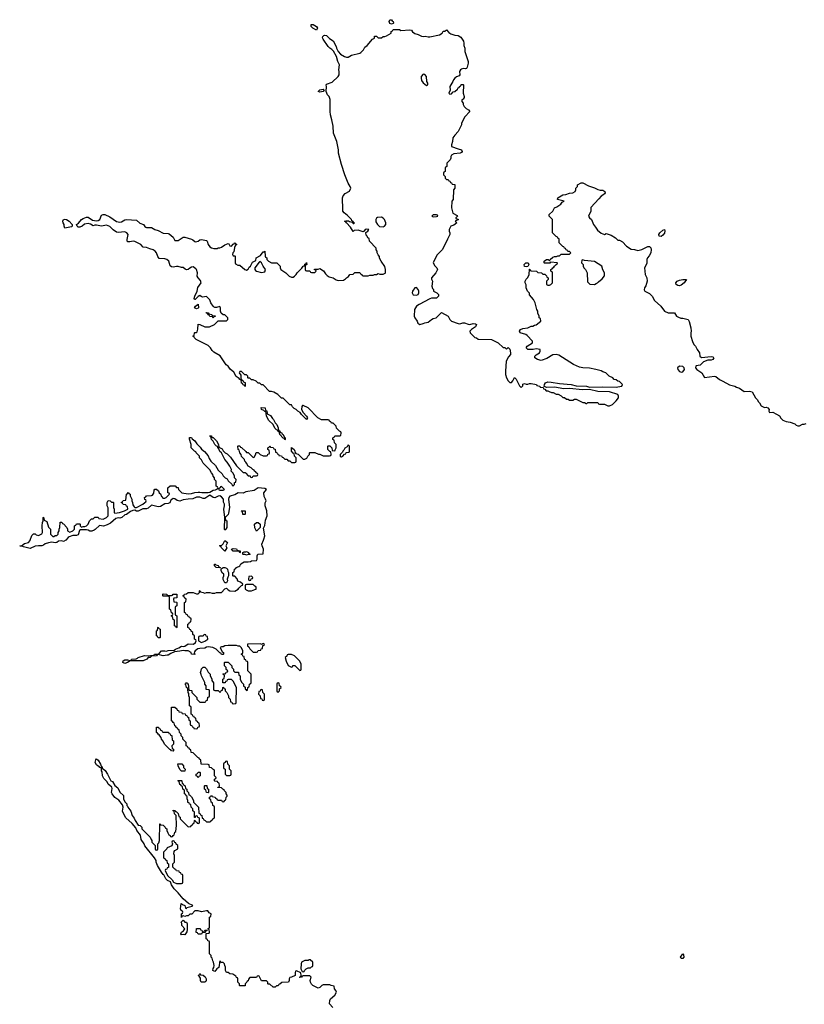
# Model space of a CAD drawing. Header units: inches. Extents: x 2221774 to 2440637, y 201306 to 357559.
# Tile 113 of 245: x 2297286 to 2306708, y 314424 to 326252. Entities that reach past the tile are written whole.
import ezdxf

# ---------------------------------------------------------------- set-up
doc = ezdxf.new("R2010")
doc.units = ezdxf.units.IN
doc.header["$MEASUREMENT"] = 0
for name, color, linetype in [('C2391', 7, 'Continuous'), ('C2392', 7, 'Continuous'), ('C3301', 7, 'Continuous'), ('C3302', 7, 'Continuous')]:
    doc.layers.add(name, color=color, linetype=linetype)

msp = doc.modelspace()

# ---------------------------------------------------------------- linework, layer by layer
at = {"layer": 'C2391', "color": 5, "elevation": 60}
for points in [[(2297840, 320000), (2297810, 319985), (2297790, 319993), (2297750, 319989), (2297730, 319973), (2297711, 319969), (2297670, 319974), (2297630, 319969), (2297590, 319956), (2297570, 319939), (2297550, 319933), (2297510, 319933), (2297470, 319926), (2297410, 319899), (2297330, 319918), (2297310, 319928), (2297286, 319930), (2297307, 319933), (2297342, 319958), (2297390, 319972), (2297410, 319994), (2297412, 320000)], [(2300000, 319822), (2299990, 319826), (2299970, 319826), (2299966, 319830), (2299966, 319850), (2299980, 319860), (2300000, 319861)], [(2300000, 318563), (2299987, 318567), (2299982, 318602), (2299967, 318607), (2299962, 318622), (2299946, 318630), (2299962, 318638), (2299966, 318650), (2299966, 318670), (2299950, 318706), (2299930, 318726), (2299910, 318726), (2299890, 318733), (2299790, 318733), (2299750, 318728), (2299730, 318718), (2299710, 318718), (2299694, 318710), (2299718, 318658), (2299734, 318650), (2299734, 318630), (2299730, 318626), (2299710, 318626), (2299702, 318642), (2299690, 318646), (2299646, 318690), (2299622, 318702), (2299606, 318710), (2299550, 318716), (2299528, 318712), (2299510, 318702), (2299450, 318699), (2299427, 318693), (2299392, 318670), (2299384, 318656), (2299382, 318642), (2299394, 318630), (2299390, 318626), (2299350, 318628), (2299346, 318650), (2299310, 318669), (2299269, 318669), (2299250, 318675), (2299210, 318664), (2299144, 318656), (2299101, 318639), (2299070, 318619), (2299056, 318616), (2299010, 318609), (2298950, 318626), (2298938, 318622), (2298930, 318608), (2298870, 318606), (2298854, 318590), (2298830, 318588), (2298812, 318570), (2298770, 318549), (2298612, 318548), (2298582, 318530), (2298550, 318519), (2298526, 318530), (2298528, 318548), (2298550, 318563), (2298581, 318561), (2298610, 318552), (2298626, 318554), (2298629, 318571), (2298686, 318574), (2298700, 318580), (2298710, 318590), (2298785, 318615), (2298830, 318611), (2298855, 318615), (2298887, 318613), (2298902, 318618), (2298906, 318630), (2298949, 318631), (2298962, 318638), (2298990, 318671), (2299030, 318671), (2299050, 318665), (2299070, 318675), (2299142, 318678), (2299158, 318690), (2299196, 318704), (2299230, 318725), (2299250, 318721), (2299270, 318727), (2299310, 318752), (2299372, 318748), (2299398, 318770), (2299406, 318790), (2299402, 318802), (2299386, 318810), (2299386, 318850), (2299367, 318867), (2299366, 318890), (2299347, 318907), (2299342, 318922), (2299330, 318926), (2299322, 318942), (2299306, 318950), (2299306, 318990), (2299322, 318998), (2299327, 319013), (2299342, 319018), (2299346, 319050), (2299342, 319062), (2299327, 319067), (2299322, 319082), (2299307, 319087), (2299302, 319102), (2299287, 319107), (2299282, 319122), (2299266, 319130), (2299266, 319250), (2299282, 319258), (2299286, 319290), (2299267, 319307), (2299262, 319322), (2299246, 319330), (2299262, 319338), (2299266, 319350), (2299290, 319354), (2299310, 319372), (2299370, 319372), (2299410, 319354), (2299430, 319354), (2299446, 319370), (2299446, 319390), (2299450, 319394), (2299458, 319378), (2299490, 319372), (2299510, 319362), (2299529, 319371), (2299570, 319372), (2299596, 319364), (2299630, 319362), (2299650, 319372), (2299710, 319371), (2299750, 319414), (2299770, 319422), (2299790, 319402), (2299810, 319392), (2299870, 319385), (2299908, 319410), (2299916, 319424), (2299950, 319454), (2299962, 319458), (2299966, 319470), (2299936, 319496), (2299907, 319507), (2299896, 319536), (2299870, 319566), (2299850, 319566), (2299846, 319570), (2299846, 319610), (2299862, 319618), (2299866, 319650), (2299882, 319658), (2299886, 319670), (2299918, 319682), (2299928, 319690), (2299943, 319717), (2299980, 319740), (2300000, 319739)], [(2300000, 319463), (2299998, 319462), (2299994, 319450), (2299994, 319410), (2300000, 319406)], [(2300000, 314676), (2299994, 314670), (2299993, 314647), (2299930, 314646), (2299926, 314650), (2299926, 314670), (2299906, 314690), (2299906, 314730), (2299902, 314742), (2299890, 314746), (2299880, 314760), (2299847, 314787), (2299810, 314788), (2299790, 314806), (2299770, 314806), (2299758, 314830), (2299758, 314870), (2299748, 314888), (2299746, 314910), (2299730, 314926), (2299707, 314927), (2299690, 314946), (2299676, 314864), (2299654, 314850), (2299630, 314818), (2299606, 314830), (2299608, 314852), (2299616, 314864), (2299622, 314890), (2299614, 314930), (2299604, 314944), (2299596, 314976), (2299586, 314990), (2299586, 315010), (2299566, 315030), (2299566, 315170), (2299562, 315182), (2299547, 315187), (2299542, 315202), (2299526, 315210), (2299526, 315274), (2299562, 315278), (2299566, 315290), (2299562, 315322), (2299546, 315326), (2299546, 315330), (2299562, 315338), (2299566, 315350), (2299566, 315470), (2299582, 315478), (2299586, 315510), (2299563, 315523), (2299547, 315547), (2299530, 315548), (2299470, 315535), (2299430, 315548), (2299390, 315546), (2299353, 315507), (2299330, 315508), (2299310, 315486), (2299290, 315488), (2299270, 315478), (2299250, 315486), (2299238, 315482), (2299230, 315466), (2299228, 315512), (2299242, 315518), (2299246, 315530), (2299242, 315542), (2299226, 315550), (2299218, 315570), (2299227, 315633), (2299242, 315622), (2299271, 315611), (2299278, 315578), (2299290, 315574), (2299295, 315585), (2299308, 315592), (2299358, 315602), (2299366, 315610), (2299315, 315635), (2299249, 315689), (2299190, 315762), (2299142, 315810), (2299110, 315858), (2299095, 315895), (2299062, 315910), (2299041, 315930), (2299018, 315978), (2299010, 315982), (2298990, 316009), (2298941, 316090), (2298926, 316130), (2298924, 316150), (2298904, 316184), (2298787, 316327), (2298781, 316350), (2298745, 316405), (2298736, 316456), (2298694, 316510), (2298682, 316542), (2298637, 316597), (2298562, 316662), (2298539, 316699), (2298522, 316742), (2298529, 316790), (2298521, 316821), (2298475, 316875), (2298429, 316909), (2298396, 316950), (2298389, 316970), (2298396, 317016), (2298394, 317034), (2298350, 317069), (2298338, 317098), (2298297, 317137), (2298282, 317170), (2298277, 317217), (2298270, 317228), (2298269, 317249), (2298263, 317263), (2298250, 317269), (2298242, 317282), (2298230, 317285), (2298210, 317301), (2298193, 317330), (2298201, 317359), (2298210, 317372), (2298230, 317358), (2298256, 317310), (2298264, 317284), (2298270, 317282), (2298278, 317270), (2298278, 317258), (2298290, 317252), (2298311, 317231), (2298341, 317190), (2298382, 317110), (2298399, 317099), (2298430, 317054), (2298465, 317025), (2298490, 316974), (2298534, 316930), (2298532, 316890), (2298550, 316854), (2298574, 316830), (2298574, 316810), (2298582, 316802), (2298585, 316790), (2298622, 316742), (2298638, 316690), (2298660, 316660), (2298672, 316630), (2298710, 316574), (2298732, 316572), (2298754, 316550), (2298754, 316530), (2298854, 316430), (2298864, 316404), (2298874, 316390), (2298874, 316370), (2298914, 316330), (2298914, 316290), (2298918, 316278), (2298930, 316274), (2298942, 316278), (2298946, 316290), (2298946, 316350), (2298956, 316364), (2298966, 316390), (2298967, 316593), (2298973, 316593), (2298978, 316578), (2299010, 316574), (2299034, 316550), (2299038, 316538), (2299054, 316530), (2299054, 316510), (2299064, 316484), (2299078, 316458), (2299093, 316453), (2299098, 316438), (2299110, 316434), (2299122, 316438), (2299127, 316453), (2299142, 316458), (2299147, 316493), (2299162, 316498), (2299168, 316570), (2299166, 316690), (2299146, 316710), (2299142, 316742), (2299128, 316748), (2299130, 316754), (2299153, 316753), (2299158, 316738), (2299170, 316734), (2299190, 316714), (2299198, 316678), (2299214, 316670), (2299214, 316650), (2299310, 316554), (2299342, 316558), (2299347, 316573), (2299362, 316578), (2299367, 316593), (2299382, 316598), (2299386, 316630), (2299390, 316634), (2299398, 316618), (2299413, 316613), (2299418, 316598), (2299430, 316594), (2299442, 316598), (2299446, 316610), (2299446, 316650), (2299442, 316662), (2299427, 316667), (2299422, 316682), (2299410, 316686), (2299398, 316682), (2299393, 316667), (2299387, 316667), (2299386, 316730), (2299367, 316747), (2299366, 316770), (2299346, 316790), (2299342, 316822), (2299327, 316827), (2299322, 316842), (2299307, 316847), (2299306, 316870), (2299298, 316890), (2299298, 316918), (2299287, 316927), (2299282, 316942), (2299266, 316950), (2299266, 316990), (2299262, 317002), (2299247, 317007), (2299242, 317042), (2299227, 317047), (2299222, 317062), (2299210, 317066), (2299202, 317102), (2299187, 317107), (2299190, 317114), (2299230, 317114), (2299234, 317110), (2299238, 317078), (2299250, 317074), (2299258, 317058), (2299274, 317050), (2299278, 317018), (2299294, 317010), (2299294, 316990), (2299314, 316970), (2299318, 316938), (2299330, 316934), (2299350, 316914), (2299374, 316870), (2299374, 316850), (2299432, 316792), (2299438, 316718), (2299450, 316714), (2299458, 316698), (2299474, 316690), (2299478, 316658), (2299490, 316654), (2299498, 316638), (2299513, 316633), (2299530, 316614), (2299570, 316614), (2299582, 316618), (2299587, 316633), (2299602, 316638), (2299607, 316653), (2299622, 316658), (2299626, 316670), (2299626, 316790), (2299622, 316802), (2299606, 316810), (2299602, 316842), (2299586, 316850), (2299582, 316882), (2299566, 316890), (2299567, 316913), (2299582, 316918), (2299590, 316934), (2299598, 316918), (2299633, 316913), (2299638, 316898), (2299653, 316893), (2299658, 316878), (2299670, 316874), (2299710, 316874), (2299718, 316858), (2299730, 316854), (2299742, 316858), (2299747, 316873), (2299762, 316878), (2299766, 316910), (2299778, 316922), (2299776, 316936), (2299766, 316950), (2299766, 316970), (2299747, 316987), (2299742, 317002), (2299727, 317007), (2299710, 317026), (2299667, 317027), (2299667, 317033), (2299682, 317038), (2299686, 317050), (2299682, 317082), (2299667, 317087), (2299662, 317102), (2299630, 317106), (2299626, 317110), (2299626, 317130), (2299642, 317138), (2299646, 317150), (2299626, 317170), (2299626, 317230), (2299622, 317242), (2299607, 317247), (2299590, 317266), (2299567, 317267), (2299562, 317302), (2299550, 317306), (2299467, 317307), (2299462, 317362), (2299447, 317367), (2299442, 317382), (2299427, 317387), (2299370, 317446), (2299347, 317447), (2299342, 317482), (2299327, 317487), (2299322, 317502), (2299310, 317506), (2299302, 317522), (2299286, 317530), (2299286, 317570), (2299246, 317610), (2299246, 317630), (2299226, 317650), (2299226, 317670), (2299206, 317690), (2299202, 317722), (2299187, 317727), (2299182, 317742), (2299167, 317747), (2299162, 317762), (2299147, 317767), (2299142, 317802), (2299127, 317807), (2299122, 317822), (2299107, 317827), (2299108, 317990), (2299110, 317994), (2299150, 317994), (2299173, 317973), (2299178, 317958), (2299193, 317953), (2299198, 317938), (2299230, 317934), (2299238, 317918), (2299273, 317913), (2299278, 317898), (2299293, 317893), (2299298, 317878), (2299313, 317873), (2299318, 317838), (2299334, 317830), (2299334, 317790), (2299338, 317778), (2299353, 317773), (2299358, 317758), (2299373, 317753), (2299378, 317738), (2299410, 317734), (2299422, 317738), (2299427, 317753), (2299442, 317758), (2299446, 317770), (2299442, 317802), (2299427, 317807), (2299422, 317822), (2299407, 317827), (2299402, 317862), (2299387, 317867), (2299382, 317882), (2299367, 317887), (2299362, 317902), (2299346, 317910), (2299346, 317990), (2299342, 318002), (2299326, 318010), (2299326, 318110), (2299318, 318130), (2299316, 318156), (2299308, 318170), (2299307, 318207), (2299302, 318222), (2299288, 318230), (2299282, 318262), (2299269, 318270), (2299282, 318278), (2299290, 318294), (2299298, 318278), (2299310, 318274), (2299318, 318198), (2299350, 318194), (2299354, 318190), (2299354, 318170), (2299414, 318110), (2299414, 318090), (2299450, 318054), (2299510, 318054), (2299522, 318058), (2299527, 318073), (2299542, 318078), (2299547, 318113), (2299562, 318118), (2299566, 318130), (2299566, 318190), (2299562, 318202), (2299527, 318207), (2299526, 318250), (2299508, 318268), (2299508, 318290), (2299468, 318370), (2299467, 318387), (2299458, 318410), (2299467, 318433), (2299468, 318452), (2299490, 318474), (2299510, 318474), (2299530, 318454), (2299550, 318414), (2299572, 318390), (2299572, 318370), (2299592, 318332), (2299593, 318313), (2299613, 318287), (2299614, 318210), (2299618, 318198), (2299630, 318194), (2299670, 318194), (2299690, 318174), (2299702, 318178), (2299707, 318193), (2299722, 318198), (2299726, 318230), (2299733, 318233), (2299738, 318218), (2299753, 318213), (2299754, 318190), (2299774, 318170), (2299784, 318144), (2299794, 318130), (2299794, 318110), (2299814, 318090), (2299818, 318058), (2299833, 318053), (2299838, 318038), (2299850, 318034), (2299882, 318038), (2299886, 318050), (2299888, 318230), (2299850, 318306), (2299830, 318326), (2299790, 318326), (2299778, 318322), (2299773, 318307), (2299758, 318302), (2299753, 318287), (2299727, 318287), (2299726, 318330), (2299742, 318338), (2299746, 318370), (2299742, 318382), (2299726, 318390), (2299730, 318394), (2299762, 318398), (2299767, 318413), (2299782, 318418), (2299786, 318430), (2299767, 318447), (2299766, 318470), (2299746, 318490), (2299746, 318530), (2299750, 318534), (2299790, 318534), (2299834, 318490), (2299834, 318470), (2299854, 318450), (2299854, 318430), (2299870, 318414), (2299913, 318413), (2299918, 318378), (2299934, 318370), (2299934, 318330), (2299950, 318294), (2299974, 318270), (2299974, 318250), (2299993, 318233), (2299994, 318210), (2300000, 318204)]]:
    msp.add_lwpolyline(points, dxfattribs=at)
for points in [[(2299750, 319869), (2299706, 319910), (2299702, 319922), (2299686, 319930), (2299690, 319934), (2299710, 319934), (2299730, 319954), (2299750, 319994), (2299782, 319970), (2299762, 319930), (2299772, 319908)], [(2299930, 319846), (2299922, 319862), (2299910, 319866), (2299850, 319866), (2299829, 319890), (2299850, 319898), (2299890, 319894), (2299898, 319878), (2299934, 319870), (2299934, 319850)], [(2299690, 319666), (2299646, 319670), (2299626, 319690), (2299626, 319710), (2299632, 319712), (2299642, 319702), (2299670, 319694), (2299678, 319678), (2299694, 319670), (2299694, 319666)], [(2299750, 319486), (2299730, 319526), (2299729, 319550), (2299738, 319570), (2299738, 319590), (2299721, 319601), (2299706, 319630), (2299706, 319654), (2299729, 319671), (2299750, 319672), (2299770, 319662), (2299782, 319650), (2299785, 319625), (2299794, 319610), (2299794, 319570), (2299784, 319556), (2299778, 319530), (2299782, 319510), (2299770, 319486)], [(2299070, 319334), (2299110, 319334), (2299122, 319338), (2299130, 319352), (2299174, 319350), (2299173, 319307), (2299138, 319302), (2299134, 319290), (2299138, 319258), (2299170, 319254), (2299174, 319250), (2299174, 319210), (2299158, 319202), (2299154, 319190), (2299154, 319110), (2299158, 319098), (2299174, 319090), (2299174, 318950), (2299170, 318946), (2299162, 318962), (2299146, 318970), (2299146, 319030), (2299142, 319042), (2299127, 319047), (2299122, 319082), (2299106, 319090), (2299122, 319098), (2299126, 319110), (2299122, 319122), (2299107, 319127), (2299102, 319162), (2299086, 319170), (2299086, 319310), (2299082, 319322), (2299070, 319326), (2299010, 319326), (2299006, 319330), (2299006, 319350), (2299010, 319354), (2299052, 319352), (2299058, 319338)], [(2298970, 318826), (2298947, 318827), (2298942, 318842), (2298928, 318850), (2298928, 318910), (2298942, 318918), (2298946, 318950), (2298950, 318954), (2298958, 318938), (2298974, 318930), (2298974, 318830)], [(2299510, 318866), (2299498, 318862), (2299490, 318846), (2299450, 318846), (2299438, 318842), (2299434, 318830), (2299434, 318790), (2299470, 318772), (2299510, 318786), (2299546, 318810), (2299542, 318842), (2299527, 318847), (2299522, 318862)], [(2299130, 317466), (2299107, 317467), (2299102, 317482), (2299090, 317486), (2299026, 317550), (2299010, 317586), (2298987, 317607), (2298986, 317630), (2298967, 317647), (2298962, 317662), (2298947, 317667), (2298942, 317682), (2298927, 317687), (2298927, 317753), (2298953, 317753), (2298958, 317738), (2298973, 317733), (2298978, 317718), (2298993, 317713), (2298998, 317698), (2299010, 317694), (2299073, 317693), (2299078, 317678), (2299093, 317673), (2299098, 317658), (2299113, 317653), (2299118, 317598), (2299134, 317590), (2299132, 317548), (2299114, 317530), (2299118, 317498), (2299134, 317490), (2299134, 317470)], [(2299230, 317226), (2299210, 317246), (2299188, 317288), (2299187, 317313), (2299232, 317312), (2299254, 317290), (2299254, 317270), (2299274, 317250), (2299270, 317226)], [(2299770, 317346), (2299758, 317342), (2299753, 317327), (2299738, 317322), (2299734, 317310), (2299734, 317270), (2299738, 317258), (2299754, 317250), (2299754, 317190), (2299770, 317174), (2299810, 317174), (2299822, 317178), (2299826, 317190), (2299826, 317230), (2299806, 317250), (2299806, 317290), (2299786, 317310), (2299782, 317342)], [(2299430, 317146), (2299422, 317162), (2299407, 317167), (2299406, 317190), (2299422, 317198), (2299430, 317214), (2299450, 317214), (2299454, 317210), (2299454, 317170), (2299438, 317162)], [(2299550, 316966), (2299528, 316968), (2299522, 317002), (2299506, 317010), (2299506, 317050), (2299510, 317054), (2299533, 317053), (2299538, 317018), (2299554, 317010), (2299554, 316970)], [(2299130, 316386), (2299118, 316382), (2299114, 316370), (2299122, 316350), (2299113, 316327), (2299058, 316302), (2299054, 316290), (2299014, 316250), (2299014, 316190), (2299018, 316178), (2299033, 316173), (2299038, 316158), (2299053, 316153), (2299058, 316118), (2299074, 316110), (2299073, 316067), (2299058, 316062), (2299053, 316047), (2299038, 316042), (2299034, 316030), (2299062, 315970), (2299117, 315917), (2299134, 315890), (2299170, 315874), (2299230, 315874), (2299242, 315878), (2299246, 315890), (2299246, 315970), (2299242, 315982), (2299227, 315987), (2299222, 316002), (2299207, 316007), (2299202, 316022), (2299170, 316026), (2299162, 316042), (2299150, 316046), (2299126, 316070), (2299126, 316110), (2299146, 316130), (2299146, 316210), (2299138, 316230), (2299140, 316260), (2299147, 316273), (2299186, 316290), (2299186, 316330), (2299167, 316347), (2299162, 316362), (2299147, 316367), (2299142, 316382)], [(2299270, 315412), (2299290, 315412), (2299299, 315390), (2299298, 315322), (2299293, 315293), (2299270, 315258), (2299250, 315262), (2299230, 315258), (2299222, 315270), (2299229, 315290), (2299255, 315305), (2299268, 315330), (2299234, 315370), (2299234, 315394), (2299226, 315410), (2299250, 315434)], [(2299490, 315294), (2299502, 315298), (2299510, 315314), (2299534, 315314), (2299533, 315307), (2299518, 315302), (2299514, 315286), (2299478, 315282), (2299470, 315266), (2299430, 315266), (2299422, 315282), (2299407, 315287), (2299410, 315334), (2299453, 315333), (2299458, 315318), (2299473, 315313), (2299478, 315298)], [(2299510, 314688), (2299466, 314690), (2299458, 314710), (2299456, 314736), (2299442, 314762), (2299428, 314770), (2299442, 314778), (2299448, 314792), (2299454, 314790), (2299458, 314778), (2299490, 314774), (2299515, 314755), (2299525, 314730), (2299525, 314710), (2299522, 314698)]]:
    msp.add_lwpolyline(points, close=True, dxfattribs=at)
at = {"layer": 'C2392', "color": 5, "elevation": 60}
for points in [[(2300000, 321986), (2299990, 321986), (2299950, 322026), (2299930, 322026), (2299922, 322010), (2299940, 321980), (2299942, 321942), (2299954, 321930), (2299958, 321918), (2299970, 321914), (2299978, 321898), (2299992, 321892), (2299994, 321850), (2299990, 321846), (2299982, 321862), (2299970, 321866), (2299962, 321882), (2299950, 321886), (2299946, 321926), (2299930, 321928), (2299920, 321940), (2299886, 321966), (2299859, 322019), (2299814, 322054), (2299789, 322090), (2299767, 322107), (2299693, 322213), (2299616, 322256), (2299596, 322276), (2299578, 322310), (2299550, 322338), (2299406, 322410), (2299386, 322430), (2299382, 322442), (2299366, 322450), (2299382, 322458), (2299386, 322490), (2299390, 322494), (2299410, 322494), (2299416, 322504), (2299427, 322533), (2299430, 322594), (2299450, 322592), (2299510, 322562), (2299564, 322564), (2299626, 322590), (2299670, 322634), (2299770, 322634), (2299786, 322650), (2299786, 322670), (2299750, 322706), (2299730, 322706), (2299707, 322727), (2299698, 322750), (2299698, 322790), (2299690, 322806), (2299650, 322795), (2299630, 322795), (2299620, 322800), (2299609, 322809), (2299582, 322850), (2299570, 322886), (2299530, 322926), (2299480, 322920), (2299465, 322925), (2299450, 322938), (2299430, 322928), (2299394, 322890), (2299386, 322890), (2299383, 322903), (2299389, 322929), (2299417, 322990), (2299426, 323034), (2299464, 323090), (2299458, 323118), (2299429, 323149), (2299418, 323170), (2299422, 323210), (2299409, 323249), (2299400, 323260), (2299370, 323282), (2299350, 323279), (2299330, 323269), (2299310, 323249), (2299290, 323248), (2299275, 323255), (2299250, 323275), (2299230, 323275), (2299190, 323289), (2299170, 323289), (2299130, 323279), (2299110, 323282), (2299094, 323294), (2299077, 323350), (2299054, 323370), (2299030, 323381), (2298962, 323382), (2298946, 323406), (2298929, 323450), (2298912, 323472), (2298890, 323489), (2298850, 323499), (2298810, 323515), (2298770, 323518), (2298742, 323550), (2298670, 323589), (2298647, 323593), (2298610, 323584), (2298584, 323584), (2298578, 323590), (2298575, 323610), (2298589, 323670), (2298573, 323693), (2298550, 323704), (2298470, 323695), (2298450, 323699), (2298408, 323728), (2298370, 323769), (2298330, 323785), (2298270, 323772), (2298210, 323783), (2298190, 323783), (2298170, 323776), (2298135, 323795), (2298110, 323803), (2298066, 323794), (2298038, 323770), (2298010, 323759), (2297990, 323761), (2297975, 323770), (2297969, 323790), (2297992, 323808), (2298029, 323851), (2298050, 323865), (2298090, 323878), (2298110, 323878), (2298162, 323842), (2298210, 323834), (2298230, 323839), (2298249, 323850), (2298270, 323902), (2298289, 323911), (2298309, 323911), (2298370, 323884), (2298448, 323828), (2298490, 323819), (2298510, 323824), (2298550, 323847), (2298570, 323851), (2298690, 323844), (2298730, 323808), (2298771, 323791), (2298787, 323767), (2298800, 323760), (2298810, 323756), (2298870, 323756), (2298910, 323731), (2298950, 323721), (2299010, 323687), (2299070, 323683), (2299079, 323679), (2299130, 323641), (2299150, 323598), (2299190, 323601), (2299250, 323641), (2299270, 323641), (2299350, 323615), (2299367, 323607), (2299390, 323586), (2299403, 323583), (2299428, 323590), (2299450, 323606), (2299469, 323611), (2299510, 323604), (2299530, 323599), (2299539, 323590), (2299551, 323550), (2299570, 323523), (2299590, 323510), (2299616, 323504), (2299656, 323504), (2299670, 323511), (2299690, 323511), (2299710, 323518), (2299750, 323547), (2299790, 323562), (2299798, 323558), (2299810, 323534), (2299830, 323532), (2299850, 323554), (2299862, 323558), (2299866, 323570), (2299872, 323572), (2299878, 323558), (2299890, 323554), (2299891, 323549), (2299878, 323542), (2299865, 323515), (2299857, 323463), (2299846, 323450), (2299842, 323430), (2299850, 323414), (2299870, 323414), (2299874, 323410), (2299874, 323330), (2299878, 323318), (2299904, 323304), (2299930, 323302), (2299990, 323252), (2300000, 323247)], [(2297412, 320000), (2297430, 320054), (2297450, 320074), (2297470, 320074), (2297484, 320064), (2297510, 320054), (2297550, 320074), (2297558, 320090), (2297555, 320170), (2297559, 320210), (2297568, 320230), (2297566, 320270), (2297570, 320274), (2297578, 320238), (2297610, 320222), (2297630, 320154), (2297654, 320130), (2297654, 320070), (2297684, 320044), (2297696, 320044), (2297710, 320054), (2297730, 320054), (2297746, 320070), (2297748, 320092), (2297758, 320110), (2297758, 320130), (2297768, 320150), (2297770, 320214), (2297790, 320214), (2297798, 320198), (2297810, 320194), (2297853, 320153), (2297862, 320130), (2297862, 320110), (2297890, 320094), (2297926, 320110), (2297946, 320130), (2297946, 320170), (2297962, 320178), (2297970, 320194), (2298010, 320194), (2298014, 320190), (2298014, 320170), (2298030, 320154), (2298050, 320162), (2298070, 320162), (2298090, 320172), (2298108, 320190), (2298126, 320230), (2298150, 320254), (2298170, 320254), (2298190, 320274), (2298230, 320274), (2298238, 320258), (2298290, 320252), (2298330, 320272), (2298348, 320290), (2298348, 320388), (2298338, 320410), (2298338, 320450), (2298350, 320474), (2298372, 320472), (2298390, 320454), (2298410, 320454), (2298414, 320450), (2298414, 320390), (2298422, 320370), (2298422, 320330), (2298430, 320322), (2298486, 320330), (2298546, 320350), (2298586, 320370), (2298582, 320402), (2298567, 320407), (2298562, 320422), (2298527, 320427), (2298522, 320442), (2298506, 320450), (2298522, 320458), (2298530, 320474), (2298562, 320478), (2298568, 320552), (2298582, 320558), (2298590, 320574), (2298598, 320558), (2298612, 320550), (2298612, 320530), (2298632, 320492), (2298633, 320473), (2298642, 320450), (2298644, 320424), (2298660, 320400), (2298670, 320392), (2298690, 320392), (2298766, 320430), (2298787, 320453), (2298802, 320458), (2298806, 320470), (2298802, 320482), (2298787, 320487), (2298786, 320510), (2298802, 320518), (2298807, 320533), (2298870, 320534), (2298882, 320538), (2298895, 320565), (2298900, 320600), (2298910, 320614), (2298930, 320612), (2298951, 320591), (2298962, 320570), (2298976, 320556), (2298990, 320522), (2298998, 320518), (2299005, 320505), (2299030, 320502), (2299046, 320510), (2299086, 320550), (2299082, 320562), (2299066, 320570), (2299066, 320630), (2299093, 320653), (2299152, 320652), (2299170, 320634), (2299190, 320634), (2299194, 320610), (2299234, 320570), (2299310, 320556), (2299350, 320558), (2299390, 320572), (2299430, 320578), (2299450, 320578), (2299472, 320572), (2299550, 320571), (2299570, 320578), (2299610, 320602), (2299636, 320604), (2299662, 320618), (2299666, 320630), (2299662, 320642), (2299646, 320650), (2299646, 320710), (2299626, 320730), (2299626, 320750), (2299608, 320768), (2299607, 320787), (2299588, 320808), (2299570, 320846), (2299490, 320926), (2299470, 320966), (2299446, 320990), (2299446, 321010), (2299407, 321047), (2299402, 321062), (2299387, 321067), (2299347, 321107), (2299346, 321150), (2299327, 321213), (2299326, 321234), (2299350, 321231), (2299358, 321218), (2299390, 321192), (2299415, 321155), (2299455, 321115), (2299470, 321092), (2299504, 321064), (2299551, 321011), (2299562, 320982), (2299582, 320950), (2299636, 320896), (2299670, 320842), (2299717, 320797), (2299730, 320774), (2299754, 320750), (2299777, 320737), (2299790, 320714), (2299833, 320673), (2299838, 320658), (2299850, 320654), (2299866, 320670), (2299867, 320693), (2299882, 320698), (2299886, 320730), (2299866, 320750), (2299866, 320770), (2299850, 320806), (2299826, 320830), (2299828, 320850), (2299808, 320890), (2299778, 320938), (2299748, 320970), (2299708, 321048), (2299690, 321066), (2299678, 321098), (2299666, 321114), (2299666, 321126), (2299650, 321128), (2299628, 321150), (2299608, 321190), (2299588, 321210), (2299582, 321242), (2299568, 321248), (2299570, 321254), (2299591, 321251), (2299594, 321234), (2299611, 321231), (2299650, 321192), (2299672, 321150), (2299678, 321118), (2299717, 321097), (2299730, 321074), (2299754, 321050), (2299777, 321037), (2299817, 320997), (2299890, 320894), (2299910, 320874), (2299970, 320814), (2299992, 320812), (2300000, 320803)], [(2300000, 320936), (2299988, 320948), (2299986, 320970), (2299950, 321006), (2299946, 321030), (2299928, 321048), (2299922, 321082), (2299908, 321088), (2299906, 321130), (2299910, 321134), (2299930, 321134), (2299938, 321118), (2299950, 321114), (2300000, 321064)], [(2300000, 320580), (2299970, 320565), (2299910, 320569), (2299870, 320542), (2299810, 320527), (2299798, 320510), (2299795, 320490), (2299804, 320390), (2299795, 320325), (2299790, 320309), (2299754, 320270), (2299758, 320238), (2299772, 320230), (2299772, 320152), (2299762, 320130), (2299750, 320118), (2299745, 320130), (2299749, 320271), (2299736, 320370), (2299745, 320410), (2299745, 320430), (2299735, 320455), (2299732, 320490), (2299710, 320519), (2299690, 320533), (2299670, 320529), (2299630, 320507), (2299610, 320510), (2299570, 320539), (2299510, 320499), (2299490, 320498), (2299450, 320514), (2299410, 320514), (2299364, 320496), (2299310, 320493), (2299250, 320483), (2299210, 320469), (2299177, 320477), (2299150, 320497), (2299130, 320499), (2299111, 320489), (2299101, 320479), (2299090, 320448), (2299070, 320439), (2299030, 320435), (2298976, 320404), (2298950, 320399), (2298870, 320418), (2298830, 320384), (2298810, 320377), (2298763, 320377), (2298710, 320349), (2298690, 320349), (2298670, 320358), (2298644, 320356), (2298616, 320344), (2298570, 320309), (2298550, 320302), (2298512, 320270), (2298490, 320264), (2298470, 320267), (2298442, 320258), (2298376, 320204), (2298336, 320184), (2298291, 320169), (2298246, 320174), (2298194, 320126), (2298181, 320119), (2298151, 320109), (2298130, 320109), (2298110, 320121), (2298090, 320125), (2298018, 320122), (2298006, 320114), (2297990, 320062), (2297970, 320054), (2297925, 320055), (2297879, 320041), (2297867, 320033), (2297840, 320000), (2297840, 320000)]]:
    msp.add_lwpolyline(points, dxfattribs=at)
for points in [[(2297830, 323749), (2297819, 323770), (2297819, 323790), (2297807, 323810), (2297803, 323830), (2297810, 323851), (2297830, 323856), (2297850, 323850), (2297882, 323830), (2297918, 323790), (2297918, 323770), (2297910, 323764)], [(2299410, 322778), (2299386, 322790), (2299398, 322810), (2299430, 322834), (2299434, 322790), (2299430, 322788)], [(2299610, 322666), (2299602, 322682), (2299570, 322686), (2299562, 322702), (2299550, 322706), (2299542, 322722), (2299530, 322726), (2299526, 322734), (2299550, 322732), (2299558, 322718), (2299592, 322712), (2299598, 322698), (2299633, 322693), (2299633, 322687), (2299618, 322682)], [(2299710, 320646), (2299698, 320642), (2299693, 320627), (2299678, 320622), (2299674, 320610), (2299690, 320602), (2299730, 320602), (2299746, 320610)], [(2299990, 320306), (2299967, 320307), (2299962, 320342), (2299950, 320346), (2299947, 320353), (2299993, 320353), (2299994, 320310)]]:
    msp.add_lwpolyline(points, close=True, dxfattribs=at)
at = {"layer": 'C3301', "color": 5, "elevation": 60}
for points in [[(2300000, 319739), (2300030, 319738), (2300056, 319744), (2300070, 319752), (2300130, 319754), (2300138, 319770), (2300138, 319810), (2300146, 319830), (2300210, 319834), (2300213, 319893), (2300198, 319930), (2300195, 319950), (2300215, 320000)], [(2300000, 319861), (2300010, 319862), (2300034, 319850), (2300038, 319838), (2300054, 319830), (2300050, 319826), (2300030, 319826), (2300010, 319818), (2300000, 319822)], [(2300000, 319406), (2300004, 319404), (2300030, 319392), (2300070, 319392), (2300110, 319405), (2300126, 319410), (2300126, 319430), (2300122, 319442), (2300110, 319446), (2300090, 319466), (2300010, 319466), (2300000, 319463)], [(2300000, 318204), (2300010, 318194), (2300022, 318198), (2300026, 318230), (2300042, 318238), (2300046, 318270), (2300062, 318278), (2300066, 318290), (2300066, 318390), (2300026, 318430), (2300026, 318530), (2300022, 318542), (2300007, 318547), (2300002, 318562), (2300000, 318563)], [(2301047, 314387), (2301006, 314430), (2301009, 314470), (2301018, 314490), (2301070, 314532), (2301089, 314570), (2301082, 314590), (2301066, 314610), (2301062, 314642), (2301028, 314648), (2301010, 314658), (2300930, 314658), (2300914, 314650), (2300890, 314626), (2300870, 314618), (2300808, 314648), (2300790, 314666), (2300778, 314690), (2300775, 314710), (2300786, 314750), (2300770, 314766), (2300690, 314766), (2300678, 314762), (2300670, 314748), (2300650, 314746), (2300646, 314750), (2300662, 314758), (2300666, 314770), (2300662, 314802), (2300610, 314826), (2300598, 314822), (2300593, 314807), (2300594, 314770), (2300550, 314748), (2300530, 314746), (2300522, 314730), (2300522, 314710), (2300514, 314690), (2300433, 314687), (2300410, 314666), (2300398, 314662), (2300390, 314646), (2300370, 314646), (2300352, 314628), (2300330, 314628), (2300290, 314666), (2300270, 314666), (2300266, 314670), (2300266, 314690), (2300250, 314706), (2300190, 314706), (2300162, 314762), (2300150, 314766), (2300138, 314762), (2300130, 314746), (2300050, 314746), (2300033, 314727), (2300030, 314706), (2300018, 314702), (2300014, 314690), (2300000, 314676)]]:
    msp.add_lwpolyline(points, dxfattribs=at)
at = {"layer": 'C3301', "color": 5}
for points, elevation in [([(2300070, 319566), (2300038, 319562), (2300034, 319530), (2300038, 319518), (2300050, 319514), (2300062, 319518), (2300067, 319533), (2300082, 319538), (2300086, 319550)], 60), ([(2300210, 318758), (2300194, 318750), (2300194, 318746), (2300174, 318754), (2300022, 318750), (2300022, 318730), (2300038, 318718), (2300050, 318694), (2300090, 318654), (2300130, 318654), (2300142, 318658), (2300150, 318674), (2300182, 318678), (2300187, 318693), (2300202, 318698), (2300206, 318734), (2300222, 318738), (2300226, 318750)], 60), ([(2300550, 318626), (2300510, 318626), (2300498, 318622), (2300493, 318607), (2300474, 318590), (2300485, 318545), (2300510, 318494), (2300550, 318474), (2300562, 318478), (2300567, 318493), (2300590, 318494), (2300650, 318434), (2300662, 318438), (2300666, 318450), (2300666, 318510), (2300650, 318546), (2300586, 318610)], 60), ([(2300190, 318206), (2300178, 318202), (2300173, 318187), (2300158, 318182), (2300154, 318150), (2300174, 318130), (2300178, 318098), (2300193, 318093), (2300198, 318078), (2300210, 318074), (2300222, 318078), (2300226, 318090), (2300226, 318150), (2300206, 318170), (2300202, 318202)], 60), ([(2300390, 318286), (2300378, 318282), (2300374, 318270), (2300374, 318190), (2300378, 318178), (2300390, 318174), (2300406, 318190), (2300407, 318213), (2300426, 318230), (2300422, 318242), (2300406, 318250), (2300402, 318282)], 60), ([(2305250, 314973), (2305230, 314975), (2305223, 314990), (2305250, 315031), (2305257, 315017), (2305262, 314990)], 40), ([(2300776, 314956), (2300764, 314956), (2300750, 314948), (2300710, 314949), (2300672, 314930), (2300665, 314910), (2300662, 314850), (2300678, 314818), (2300690, 314814), (2300702, 314818), (2300706, 314830), (2300726, 314850), (2300750, 314862), (2300778, 314862), (2300790, 314874), (2300802, 314878), (2300806, 314890), (2300806, 314930)], 60)]:
    msp.add_lwpolyline(points, close=True, dxfattribs=dict(at, elevation=elevation))
at = {"layer": 'C3302', "color": 5, "elevation": 60}
for points in [[(2301750, 326198), (2301730, 326206), (2301722, 326230), (2301730, 326252), (2301750, 326251), (2301758, 326238), (2301772, 326230), (2301774, 326210), (2301770, 326206)], [(2300850, 326126), (2300808, 326150), (2300788, 326170), (2300787, 326193), (2300810, 326194), (2300850, 326172), (2300862, 326150)], [(2302130, 325597), (2302108, 325570), (2302106, 325550), (2302110, 325522), (2302130, 325492), (2302170, 325462), (2302186, 325470), (2302188, 325490), (2302175, 325510), (2302173, 325570), (2302150, 325595)], [(2300890, 325381), (2300869, 325390), (2300890, 325411), (2300930, 325418), (2300942, 325410), (2300930, 325389)], [(2301630, 323878), (2301584, 323876), (2301570, 323866), (2301562, 323850), (2301564, 323824), (2301582, 323790), (2301608, 323768), (2301650, 323763), (2301668, 323770), (2301682, 323790), (2301682, 323810), (2301668, 323850), (2301650, 323868)], [(2302290, 323906), (2302250, 323906), (2302234, 323890), (2302250, 323885), (2302290, 323886), (2302306, 323890), (2302302, 323902)], [(2304990, 323649), (2304966, 323650), (2304962, 323670), (2304975, 323690), (2305010, 323725), (2305030, 323732), (2305035, 323715), (2305030, 323688), (2305010, 323662)], [(2300170, 323348), (2300160, 323340), (2300111, 323270), (2300111, 323250), (2300118, 323238), (2300131, 323231), (2300190, 323216), (2300230, 323222), (2300238, 323250), (2300208, 323290), (2300188, 323330)], [(2303370, 323282), (2303349, 323289), (2303346, 323310), (2303366, 323330), (2303391, 323331), (2303402, 323310), (2303390, 323286)], [(2304050, 323366), (2304038, 323362), (2304034, 323330), (2304052, 323312), (2304053, 323293), (2304062, 323270), (2304082, 323250), (2304102, 323210), (2304104, 323104), (2304133, 323073), (2304190, 323072), (2304210, 323082), (2304226, 323090), (2304236, 323104), (2304280, 323140), (2304307, 323173), (2304308, 323210), (2304290, 323246), (2304275, 323290), (2304190, 323348), (2304070, 323358)], [(2305210, 323054), (2305190, 323059), (2305169, 323070), (2305164, 323090), (2305182, 323110), (2305210, 323121), (2305250, 323131), (2305294, 323130), (2305265, 323090), (2305230, 323064)], [(2302050, 323035), (2302030, 323029), (2302002, 322990), (2301998, 322970), (2302010, 322948), (2302050, 322944), (2302070, 322951), (2302081, 322970), (2302081, 322990), (2302072, 323012)], [(2305210, 322089), (2305185, 322070), (2305191, 322050), (2305210, 322027), (2305230, 322016), (2305250, 322022), (2305269, 322050), (2305264, 322070), (2305250, 322084)], [(2300470, 321206), (2300462, 321222), (2300450, 321226), (2300408, 321270), (2300402, 321302), (2300390, 321306), (2300382, 321322), (2300370, 321326), (2300350, 321346), (2300328, 321388), (2300276, 321436), (2300248, 321490), (2300247, 321527), (2300242, 321542), (2300230, 321546), (2300218, 321558), (2300190, 321568), (2300187, 321593), (2300234, 321590), (2300238, 321558), (2300252, 321552), (2300258, 321518), (2300297, 321497), (2300320, 321460), (2300332, 321450), (2300352, 321410), (2300372, 321390), (2300391, 321350), (2300394, 321314), (2300410, 321312), (2300414, 321294), (2300430, 321292), (2300438, 321278), (2300451, 321270), (2300462, 321242), (2300472, 321230), (2300474, 321210)], [(2301230, 321146), (2301218, 321122), (2301190, 321106), (2301178, 321082), (2301165, 321070), (2301162, 321058), (2301134, 321030), (2301134, 321010), (2301142, 321002), (2301150, 321002), (2301166, 321010), (2301187, 321033), (2301202, 321038), (2301207, 321053), (2301242, 321058), (2301246, 321070), (2301246, 321130)], [(2300130, 320108), (2300108, 320148), (2300106, 320190), (2300130, 320212), (2300150, 320212), (2300172, 320192), (2300172, 320150)]]:
    msp.add_lwpolyline(points, close=True, dxfattribs=at)
for points in [[(2300000, 323247), (2300010, 323242), (2300030, 323254), (2300042, 323278), (2300058, 323290), (2300082, 323338), (2300122, 323358), (2300126, 323390), (2300179, 323421), (2300210, 323462), (2300218, 323462), (2300230, 323471), (2300233, 323413), (2300238, 323398), (2300252, 323392), (2300253, 323373), (2300272, 323350), (2300310, 323331), (2300373, 323333), (2300412, 323292), (2300412, 323270), (2300422, 323250), (2300482, 323210), (2300522, 323170), (2300550, 323158), (2300570, 323158), (2300588, 323170), (2300608, 323190), (2300618, 323210), (2300675, 323265), (2300690, 323292), (2300706, 323294), (2300710, 323314), (2300722, 323318), (2300730, 323334), (2300734, 323310), (2300718, 323302), (2300714, 323290), (2300714, 323250), (2300718, 323238), (2300730, 323234), (2300770, 323234), (2300778, 323218), (2300790, 323214), (2300830, 323214), (2300846, 323230), (2300842, 323242), (2300827, 323247), (2300827, 323253), (2300870, 323254), (2300890, 323262), (2300934, 323234), (2300957, 323197), (2300977, 323177), (2301004, 323164), (2301050, 323151), (2301086, 323126), (2301110, 323118), (2301176, 323124), (2301200, 323140), (2301210, 323152), (2301235, 323165), (2301250, 323192), (2301290, 323194), (2301310, 323214), (2301370, 323214), (2301378, 323198), (2301394, 323190), (2301398, 323178), (2301410, 323174), (2301470, 323174), (2301490, 323182), (2301530, 323182), (2301548, 323192), (2301570, 323192), (2301590, 323202), (2301610, 323194), (2301650, 323194), (2301675, 323205), (2301678, 323210), (2301678, 323250), (2301670, 323286), (2301628, 323350), (2301608, 323388), (2301607, 323407), (2301590, 323426), (2301578, 323450), (2301578, 323470), (2301568, 323488), (2301567, 323507), (2301486, 323590), (2301482, 323622), (2301466, 323630), (2301458, 323650), (2301445, 323665), (2301443, 323697), (2301466, 323710), (2301478, 323730), (2301445, 323735), (2301434, 323730), (2301422, 323710), (2301410, 323704), (2301350, 323725), (2301302, 323718), (2301289, 323709), (2301260, 323760), (2301209, 323810), (2301202, 323822), (2301188, 323830), (2301203, 323837), (2301234, 323834), (2301247, 323827), (2301280, 323820), (2301290, 323802), (2301298, 323802), (2301306, 323810), (2301295, 323815), (2301290, 323826), (2301282, 323822), (2301286, 323830), (2301275, 323835), (2301269, 323850), (2301221, 323901), (2301182, 323930), (2301167, 323953), (2301168, 324030), (2301162, 324050), (2301162, 324110), (2301170, 324134), (2301196, 324164), (2301248, 324192), (2301262, 324230), (2301255, 324250), (2301229, 324290), (2301189, 324389), (2301149, 324511), (2301115, 324650), (2301114, 324690), (2301093, 324790), (2301054, 324890), (2301049, 324971), (2301036, 325050), (2301017, 325110), (2301013, 325150), (2301014, 325294), (2301002, 325330), (2300982, 325350), (2300966, 325390), (2300969, 325451), (2300966, 325466), (2300970, 325478), (2301038, 325502), (2301112, 325568), (2301121, 325590), (2301122, 325630), (2301118, 325650), (2301127, 325710), (2301107, 325750), (2301090, 325809), (2301053, 325873), (2301035, 325894), (2301009, 325910), (2300989, 325930), (2300930, 326018), (2300924, 326036), (2300928, 326052), (2300938, 326062), (2300950, 326065), (2300970, 326061), (2301007, 326027), (2301050, 325998), (2301086, 325930), (2301091, 325910), (2301111, 325871), (2301139, 325839), (2301188, 325808), (2301210, 325801), (2301230, 325803), (2301270, 325824), (2301370, 325851), (2301381, 325859), (2301414, 325890), (2301430, 325922), (2301457, 325943), (2301523, 326017), (2301546, 326030), (2301547, 326053), (2301570, 326054), (2301590, 326034), (2301630, 326034), (2301649, 326051), (2301670, 326051), (2301690, 326058), (2301746, 326090), (2301748, 326112), (2301762, 326118), (2301770, 326134), (2301847, 326133), (2301862, 326122), (2301970, 326132), (2301990, 326125), (2302005, 326105), (2302030, 326085), (2302073, 326073), (2302110, 326056), (2302130, 326051), (2302155, 326055), (2302190, 326046), (2302210, 326046), (2302329, 326071), (2302358, 326090), (2302370, 326114), (2302390, 326114), (2302410, 326132), (2302438, 326098), (2302464, 326084), (2302510, 326065), (2302550, 326062), (2302584, 326044), (2302614, 325994), (2302621, 325970), (2302620, 325940), (2302631, 325911), (2302632, 325868), (2302671, 325750), (2302671, 325730), (2302660, 325680), (2302650, 325666), (2302638, 325662), (2302610, 325665), (2302590, 325659), (2302579, 325650), (2302568, 325630), (2302572, 325588), (2302564, 325576), (2302530, 325565), (2302510, 325549), (2302495, 325530), (2302488, 325510), (2302450, 325450), (2302454, 325406), (2302439, 325370), (2302450, 325356), (2302470, 325361), (2302490, 325386), (2302510, 325391), (2302542, 325418), (2302550, 325434), (2302562, 325438), (2302566, 325450), (2302582, 325458), (2302587, 325473), (2302610, 325474), (2302614, 325470), (2302611, 325370), (2302625, 325330), (2302624, 325316), (2302610, 325298), (2302594, 325290), (2302594, 325270), (2302612, 325250), (2302613, 325233), (2302622, 325210), (2302646, 325186), (2302674, 325170), (2302692, 325150), (2302630, 325086), (2302592, 325010), (2302591, 324989), (2302552, 324910), (2302510, 324866), (2302487, 324833), (2302483, 324790), (2302471, 324750), (2302472, 324730), (2302550, 324699), (2302591, 324690), (2302598, 324670), (2302590, 324658), (2302574, 324650), (2302500, 324640), (2302470, 324626), (2302462, 324610), (2302462, 324590), (2302454, 324570), (2302414, 324530), (2302414, 324490), (2302398, 324482), (2302394, 324470), (2302394, 324430), (2302378, 324422), (2302374, 324410), (2302374, 324390), (2302394, 324370), (2302394, 324350), (2302410, 324334), (2302433, 324333), (2302438, 324318), (2302453, 324313), (2302458, 324298), (2302473, 324293), (2302478, 324278), (2302510, 324274), (2302512, 324270), (2302512, 324230), (2302494, 324210), (2302492, 324090), (2302474, 324070), (2302472, 323990), (2302488, 323928), (2302539, 323899), (2302545, 323890), (2302525, 323870), (2302525, 323865), (2302554, 323850), (2302514, 323830), (2302525, 323825), (2302534, 323810), (2302498, 323782), (2302462, 323770), (2302442, 323730), (2302442, 323710), (2302452, 323690), (2302451, 323670), (2302425, 323615), (2302362, 323490), (2302297, 323423), (2302253, 323333), (2302270, 323294), (2302294, 323270), (2302302, 323250), (2302282, 323210), (2302232, 323150), (2302233, 323133), (2302242, 323110), (2302234, 323050), (2302244, 323024), (2302254, 323010), (2302254, 322990), (2302294, 322970), (2302314, 322950), (2302314, 322930), (2302290, 322906), (2302233, 322907), (2302210, 322898), (2302082, 322830), (2302050, 322809), (2302027, 322770), (2302025, 322690), (2302031, 322670), (2302058, 322630), (2302066, 322606), (2302090, 322592), (2302130, 322601), (2302150, 322611), (2302190, 322618), (2302230, 322652), (2302250, 322662), (2302286, 322670), (2302350, 322734), (2302432, 322690), (2302452, 322650), (2302471, 322631), (2302550, 322601), (2302570, 322598), (2302609, 322611), (2302629, 322611), (2302670, 322594), (2302690, 322591), (2302730, 322604), (2302759, 322599), (2302772, 322590), (2302759, 322561), (2302712, 322530), (2302692, 322510), (2302694, 322490), (2302750, 322434), (2302772, 322432), (2302790, 322414), (2302952, 322412), (2303030, 322372), (2303090, 322314), (2303112, 322312), (2303130, 322294), (2303150, 322314), (2303170, 322294), (2303181, 322250), (2303178, 322230), (2303157, 322203), (2303126, 322150), (2303119, 322030), (2303121, 321990), (2303131, 321950), (2303150, 321914), (2303170, 321894), (2303190, 321894), (2303210, 321914), (2303230, 321954), (2303250, 321934), (2303290, 321854), (2303310, 321834), (2303327, 321853), (2303330, 321874), (2303350, 321882), (2303370, 321872), (2303390, 321872), (2303410, 321882), (2303430, 321882), (2303491, 321871), (2303498, 321858), (2303534, 321850), (2303538, 321838), (2303574, 321834), (2303578, 321818), (2303593, 321813), (2303610, 321794), (2303630, 321794), (2303644, 321784), (2303673, 321773), (2303692, 321772), (2303730, 321752), (2303752, 321752), (2303790, 321734), (2303810, 321714), (2303830, 321714), (2303853, 321693), (2303872, 321692), (2303890, 321682), (2303930, 321682), (2303948, 321692), (2303970, 321692), (2304024, 321664), (2304050, 321654), (2304070, 321654), (2304090, 321642), (2304098, 321642), (2304110, 321654), (2304230, 321654), (2304238, 321638), (2304250, 321634), (2304307, 321633), (2304350, 321614), (2304370, 321614), (2304406, 321630), (2304448, 321672), (2304475, 321710), (2304475, 321730), (2304469, 321750), (2304370, 321781), (2304230, 321787), (2304129, 321809), (2304045, 321805), (2303890, 321821), (2303819, 321819), (2303710, 321837), (2303615, 321835), (2303586, 321846), (2303588, 321870), (2303602, 321890), (2303630, 321901), (2303670, 321899), (2303770, 321881), (2303910, 321870), (2303970, 321853), (2304094, 321850), (2304130, 321836), (2304290, 321840), (2304450, 321839), (2304512, 321848), (2304518, 321850), (2304526, 321870), (2304490, 321906), (2304468, 321908), (2304450, 321926), (2304426, 321930), (2304408, 321948), (2304366, 321970), (2304326, 322010), (2304290, 322022), (2304270, 322034), (2304206, 322050), (2304130, 322064), (2304050, 322069), (2304010, 322079), (2303938, 322110), (2303762, 322222), (2303730, 322229), (2303690, 322224), (2303617, 322183), (2303550, 322159), (2303504, 322170), (2303474, 322190), (2303474, 322210), (2303490, 322226), (2303528, 322250), (2303535, 322270), (2303535, 322290), (2303490, 322299), (2303451, 322289), (2303408, 322288), (2303389, 322290), (2303379, 322299), (2303369, 322310), (2303381, 322330), (2303446, 322370), (2303446, 322390), (2303380, 322460), (2303366, 322470), (2303298, 322490), (2303288, 322510), (2303302, 322530), (2303330, 322544), (2303390, 322552), (2303428, 322572), (2303450, 322572), (2303470, 322582), (2303490, 322585), (2303546, 322630), (2303542, 322662), (2303526, 322670), (2303526, 322690), (2303508, 322728), (2303508, 322750), (2303498, 322770), (2303478, 322850), (2303458, 322890), (2303410, 322946), (2303407, 322967), (2303386, 322990), (2303368, 323030), (2303367, 323067), (2303358, 323090), (2303358, 323110), (2303370, 323134), (2303390, 323154), (2303406, 323190), (2303407, 323253), (2303413, 323253), (2303418, 323238), (2303430, 323234), (2303492, 323232), (2303510, 323214), (2303552, 323212), (2303570, 323194), (2303593, 323193), (2303613, 323173), (2303618, 323158), (2303634, 323150), (2303634, 323130), (2303614, 323110), (2303614, 323070), (2303630, 323062), (2303650, 323062), (2303666, 323070), (2303686, 323090), (2303686, 323210), (2303682, 323222), (2303666, 323230), (2303666, 323250), (2303682, 323258), (2303687, 323273), (2303702, 323278), (2303707, 323293), (2303727, 323313), (2303742, 323318), (2303746, 323330), (2303662, 323338), (2303652, 323328), (2303590, 323329), (2303586, 323330), (2303586, 323350), (2303611, 323371), (2303634, 323370), (2303650, 323354), (2303658, 323370), (2303690, 323401), (2303710, 323407), (2303734, 323406), (2303750, 323414), (2303770, 323414), (2303790, 323434), (2303890, 323434), (2303906, 323450), (2303890, 323466), (2303867, 323467), (2303862, 323482), (2303847, 323487), (2303842, 323502), (2303827, 323507), (2303822, 323522), (2303807, 323527), (2303766, 323570), (2303766, 323610), (2303762, 323622), (2303750, 323626), (2303742, 323642), (2303730, 323646), (2303686, 323690), (2303686, 323850), (2303646, 323890), (2303646, 323910), (2303688, 323952), (2303709, 323990), (2303737, 324003), (2303783, 324037), (2303801, 324059), (2303826, 324070), (2303746, 324090), (2303748, 324110), (2303810, 324146), (2303846, 324150), (2303890, 324166), (2303930, 324172), (2303958, 324190), (2303966, 324210), (2303966, 324230), (2303986, 324250), (2303986, 324270), (2304028, 324292), (2304050, 324292), (2304117, 324257), (2304190, 324231), (2304228, 324212), (2304255, 324205), (2304290, 324206), (2304311, 324190), (2304315, 324170), (2304310, 324158), (2304290, 324142), (2304267, 324133), (2304242, 324098), (2304144, 323996), (2304145, 323950), (2304118, 323890), (2304130, 323872), (2304153, 323853), (2304176, 323790), (2304201, 323761), (2304223, 323723), (2304270, 323687), (2304290, 323678), (2304310, 323672), (2304330, 323682), (2304390, 323665), (2304442, 323630), (2304470, 323602), (2304490, 323602), (2304525, 323585), (2304572, 323530), (2304630, 323496), (2304671, 323491), (2304710, 323478), (2304758, 323490), (2304830, 323527), (2304850, 323526), (2304866, 323510), (2304871, 323490), (2304865, 323450), (2304846, 323414), (2304825, 323390), (2304818, 323370), (2304817, 323323), (2304791, 323270), (2304798, 323190), (2304818, 323150), (2304823, 323110), (2304806, 323054), (2304791, 323030), (2304785, 323005), (2304792, 322990), (2304850, 322961), (2304867, 322947), (2304881, 322930), (2304910, 322878), (2304985, 322810), (2305030, 322752), (2305072, 322732), (2305150, 322732), (2305172, 322692), (2305197, 322677), (2305226, 322666), (2305250, 322666), (2305312, 322650), (2305327, 322627), (2305347, 322550), (2305351, 322510), (2305346, 322490), (2305346, 322450), (2305365, 322385), (2305382, 322350), (2305402, 322330), (2305422, 322290), (2305451, 322250), (2305454, 322210), (2305473, 322193), (2305590, 322205), (2305610, 322202), (2305622, 322190), (2305611, 322170), (2305590, 322161), (2305550, 322161), (2305497, 322143), (2305459, 322101), (2305410, 322095), (2305405, 322090), (2305401, 322070), (2305416, 322050), (2305478, 322010), (2305510, 321954), (2305630, 321971), (2305647, 321967), (2305691, 321930), (2305728, 321908), (2305810, 321865), (2305874, 321850), (2305896, 321836), (2305930, 321825), (2305987, 321787), (2306051, 321791), (2306083, 321783), (2306122, 321710), (2306142, 321690), (2306160, 321660), (2306172, 321650), (2306192, 321612), (2306230, 321592), (2306250, 321596), (2306270, 321591), (2306285, 321570), (2306282, 321550), (2306290, 321534), (2306330, 321538), (2306375, 321515), (2306410, 321492), (2306426, 321466), (2306450, 321442), (2306490, 321425), (2306537, 321417), (2306596, 321396), (2306610, 321382), (2306630, 321374), (2306650, 321374), (2306688, 321392), (2306707, 321393), (2306730, 321402)], [(2300000, 321064), (2300010, 321054), (2300030, 321054), (2300090, 320994), (2300102, 320998), (2300116, 321024), (2300126, 321054), (2300150, 321052), (2300174, 321030), (2300210, 321014), (2300250, 321014), (2300262, 321018), (2300267, 321033), (2300282, 321038), (2300286, 321050), (2300282, 321082), (2300267, 321087), (2300266, 321110), (2300282, 321118), (2300290, 321134), (2300298, 321118), (2300330, 321114), (2300338, 321098), (2300353, 321093), (2300358, 321058), (2300373, 321053), (2300378, 321038), (2300393, 321033), (2300398, 321018), (2300430, 321014), (2300438, 320998), (2300450, 320994), (2300470, 320974), (2300492, 320972), (2300510, 320954), (2300530, 320954), (2300550, 320934), (2300590, 320934), (2300602, 320938), (2300606, 320950), (2300606, 320990), (2300588, 321008), (2300582, 321042), (2300570, 321046), (2300549, 321070), (2300550, 321114), (2300582, 321090), (2300592, 321070), (2300593, 321053), (2300602, 321042), (2300630, 321032), (2300690, 320974), (2300710, 320974), (2300735, 320985), (2300746, 321010), (2300766, 321030), (2300766, 321050), (2300770, 321054), (2300832, 321052), (2300873, 321033), (2300890, 321032), (2300930, 321012), (2301007, 321013), (2301022, 321018), (2301026, 321030), (2301022, 321062), (2301010, 321066), (2300988, 321090), (2300986, 321130), (2300990, 321134), (2301010, 321134), (2301034, 321110), (2301038, 321078), (2301070, 321074), (2301076, 321084), (2301086, 321110), (2301086, 321150), (2301066, 321170), (2301062, 321202), (2301046, 321210), (2301046, 321230), (2301062, 321238), (2301070, 321254), (2301130, 321254), (2301142, 321258), (2301146, 321290), (2301142, 321302), (2301127, 321307), (2301090, 321346), (2301086, 321370), (2301050, 321406), (2301030, 321406), (2301022, 321422), (2301006, 321430), (2301002, 321442), (2300990, 321446), (2300910, 321446), (2300866, 321470), (2300750, 321588), (2300690, 321618), (2300684, 321616), (2300673, 321607), (2300672, 321570), (2300692, 321532), (2300731, 321491), (2300742, 321470), (2300730, 321448), (2300669, 321509), (2300655, 321535), (2300626, 321550), (2300606, 321570), (2300583, 321583), (2300562, 321602), (2300550, 321626), (2300530, 321626), (2300450, 321706), (2300430, 321706), (2300386, 321750), (2300336, 321776), (2300310, 321786), (2300287, 321787), (2300210, 321866), (2300190, 321866), (2300170, 321886), (2300150, 321886), (2300126, 321910), (2300090, 321926), (2300070, 321926), (2300050, 321946), (2300030, 321946), (2300026, 321950), (2300026, 321970), (2300010, 321986), (2300000, 321986)], [(2300000, 320803), (2300030, 320774), (2300053, 320773), (2300058, 320758), (2300070, 320754), (2300082, 320758), (2300090, 320774), (2300130, 320774), (2300142, 320778), (2300146, 320790), (2300142, 320802), (2300127, 320807), (2300122, 320822), (2300107, 320827), (2300102, 320842), (2300087, 320847), (2300066, 320870), (2300029, 320889), (2300010, 320926), (2300000, 320936)], [(2300215, 320000), (2300219, 320010), (2300229, 320050), (2300215, 320145), (2300230, 320174), (2300239, 320241), (2300259, 320290), (2300253, 320350), (2300232, 320410), (2300232, 320448), (2300244, 320470), (2300239, 320490), (2300222, 320522), (2300219, 320570), (2300249, 320610), (2300230, 320621), (2300150, 320629), (2300102, 320598), (2300000, 320580), (2300000, 320580)]]:
    msp.add_lwpolyline(points, dxfattribs=at)

doc.saveas('drawing.dxf')
